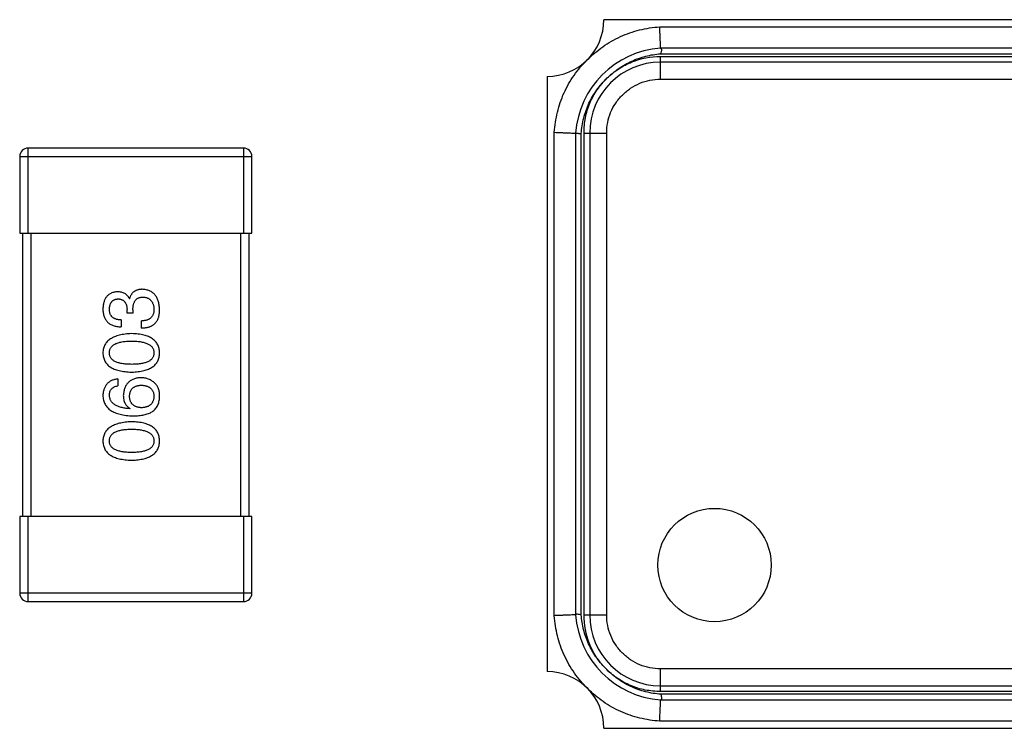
# Model space of a CAD drawing. Header units: millimetres. Extents: x 134 to 283, y 142 to 332.
# Tile 123 of 145: x 196.05 to 199.53, y 292.21 to 294.71. Entities that reach past the tile are written whole.
import ezdxf

# ---------------------------------------------------------------- set-up
doc = ezdxf.new("R2010")
doc.units = ezdxf.units.MM
doc.header["$LTSCALE"] = 0.1
doc.layers.get('0').update_dxf_attribs({"linetype": 'CONTINUOUS'})

msp = doc.modelspace()

# ---------------------------------------------------------------- linework, layer by layer
at = {"color": 7, "linetype": 'Continuous'}
for p, q in [((200.9169, 294.7111), (198.1169, 294.7111)), ((198.3142, 294.6861), (200.7196, 294.6861)), ((200.7169, 294.6111), (198.3169, 294.6111)), ((198.3169, 294.5911), (200.7154, 294.5912)), ((198.3169, 294.5011), (198.3169, 294.5811)), ((198.3169, 294.5811), (200.7169, 294.5811)), ((200.7169, 294.5611), (198.3169, 294.5611)), ((197.9169, 294.5111), (197.9169, 292.4111)), ((198.3169, 294.5011), (200.7169, 294.5011)), ((197.9419, 292.6084), (197.9419, 294.3138)), ((198.0169, 294.3111), (198.0169, 292.6111)), ((198.0369, 292.6111), (198.0368, 294.3096)), ((198.0469, 292.6111), (198.0469, 294.3111)), ((198.0469, 294.3111), (198.1269, 294.3111)), ((198.0669, 294.3111), (198.0669, 292.6111)), ((198.1269, 292.6111), (198.1269, 294.3111)), ((196.0846, 293.958), (196.0846, 294.258)), ((196.8446, 294.258), (196.0846, 294.258)), ((196.8446, 294.258), (196.8446, 293.958)), ((196.0546, 294.228), (196.0546, 293.958)), ((196.0546, 294.228), (196.8746, 294.228)), ((196.8746, 293.958), (196.8746, 294.228)), ((196.0546, 293.958), (196.8746, 293.958)), ((196.0646, 293.958), (196.0646, 292.958)), ((196.0946, 292.958), (196.0946, 293.958)), ((196.8346, 293.958), (196.8346, 292.958)), ((196.8646, 292.958), (196.8646, 293.958)), ((196.4413, 293.7271), (196.4424, 293.7271)), ((196.4336, 293.6758), (196.4336, 293.6889)), ((196.4544, 293.6878), (196.4544, 293.6758)), ((196.4129, 293.6517), (196.4129, 293.6277)), ((196.4544, 293.6758), (196.4336, 293.6758)), ((196.485, 293.6233), (196.485, 293.6485)), ((196.4008, 293.4436), (196.4008, 293.4195)), ((196.4446, 293.3398), (196.4435, 293.3387)), ((196.0546, 292.958), (196.0546, 292.688)), ((196.8746, 292.958), (196.0546, 292.958)), ((196.0846, 292.658), (196.0846, 292.958)), ((196.8446, 292.958), (196.8446, 292.658)), ((196.8746, 292.688), (196.8746, 292.958)), ((196.8746, 292.688), (196.0546, 292.688)), ((196.0846, 292.658), (196.8446, 292.658)), ((198.0469, 292.6111), (198.1269, 292.6111)), ((200.7169, 292.4211), (198.3169, 292.4211)), ((198.3169, 292.3411), (198.3169, 292.4211)), ((198.3169, 292.3611), (200.7169, 292.3611)), ((200.7169, 292.3411), (198.3169, 292.3411)), ((200.7154, 292.331), (198.3184, 292.3311)), ((198.3169, 292.3111), (200.7169, 292.3111)), ((200.7196, 292.2361), (198.3142, 292.2361)), ((198.1169, 292.2111), (200.9169, 292.2111))]:
    msp.add_line(p, q, dxfattribs=at)
msp.add_circle((198.5076, 292.7871), 0.2, dxfattribs=at)
for centre, radius, start, end in [((197.9169, 294.7111), 0.2, 270, 0), ((198.342, 294.286), 0.326, 94.4096, 175.5904), ((198.3169, 294.3111), 0.25, 90, 180), ((196.0846, 294.228), 0.03, 90, 180), ((196.8446, 294.228), 0.03, 0, 90), ((196.0846, 292.688), 0.03, 180, 270), ((196.8446, 292.688), 0.03, 270, 0), ((198.342, 292.6362), 0.326, 184.4096, 265.5904), ((198.3169, 292.6111), 0.25, 180, 270), ((197.9169, 292.2111), 0.2, 0, 90)]:
    msp.add_arc(centre, radius, start, end, dxfattribs=at)
for points, knots in [([(198.0582, 294.5694), (198.0752, 294.5863), (198.1119, 294.6174), (198.1745, 294.6534), (198.2428, 294.6769), (198.2903, 294.6841), (198.3142, 294.6861)], [0, 0, 0, 0, 0.249989, 0.499962, 0.749961, 1, 1, 1, 1]), ([(198.3169, 294.6111), (198.317, 294.6116), (198.3171, 294.6135), (198.3169, 294.6177), (198.3167, 294.6245), (198.3163, 294.6338), (198.3159, 294.645), (198.3154, 294.6578), (198.3148, 294.6717), (198.3143, 294.6812), (198.3142, 294.6861)], [0, 0, 0, 0, 0.019287, 0.07622, 0.16865, 0.293048, 0.444582, 0.617361, 0.804951, 1, 1, 1, 1]), ([(198.1287, 294.5055), (198.1414, 294.5177), (198.1686, 294.5402), (198.2146, 294.5664), (198.2646, 294.5838), (198.2994, 294.5895), (198.3169, 294.5911)], [0, 0, 0, 0, 0.250007, 0.499998, 0.749991, 1, 1, 1, 1]), ([(198.3169, 294.6111), (198.3174, 294.6111), (198.3184, 294.6108), (198.3196, 294.6094), (198.3202, 294.6074), (198.3205, 294.6036), (198.3195, 294.598), (198.318, 294.5935), (198.3169, 294.5911)], [0, 0, 0, 0, 0.06662, 0.140566, 0.233735, 0.350102, 0.647295, 1, 1, 1, 1]), ([(197.9419, 294.3138), (197.9438, 294.3377), (197.9509, 294.3852), (197.9741, 294.4535), (198.01, 294.5161), (198.0412, 294.5526), (198.0582, 294.5694)], [0, 0, 0, 0, 0.250056, 0.500045, 0.749994, 1, 1, 1, 1]), ([(198.1287, 294.5055), (198.1412, 294.5176), (198.1685, 294.5392), (198.2298, 294.5717), (198.2824, 294.5811), (198.3169, 294.5811)], [0, 0, 0, 0, 0.250577, 0.501133, 1, 1, 1, 1]), ([(198.0368, 294.3096), (198.0383, 294.3279), (198.0442, 294.3645), (198.0628, 294.4169), (198.0911, 294.4647), (198.1155, 294.4927), (198.1287, 294.5055)], [0, 0, 0, 0, 0.250013, 0.500006, 0.749993, 1, 1, 1, 1]), ([(198.0469, 294.3111), (198.0469, 294.3291), (198.0502, 294.3653), (198.0658, 294.4176), (198.0923, 294.4652), (198.1157, 294.493), (198.1287, 294.5055)], [0, 0, 0, 0, 0.250013, 0.499999, 0.749987, 1, 1, 1, 1]), ([(198.1269, 294.3111), (198.127, 294.3235), (198.1292, 294.3484), (198.1396, 294.3845), (198.1576, 294.4175), (198.1817, 294.4462), (198.2106, 294.4701), (198.2435, 294.4881), (198.2796, 294.4987), (198.3045, 294.5009), (198.3169, 294.5011)], [0, 0, 0, 0, 0.125002, 0.250015, 0.374972, 0.499976, 0.625004, 0.749965, 0.874983, 1, 1, 1, 1]), ([(197.9419, 294.3138), (197.9515, 294.3135), (197.9653, 294.3128), (197.983, 294.3121), (197.9942, 294.3117), (198.0034, 294.3113), (198.0103, 294.3111), (198.0145, 294.3109), (198.0164, 294.311), (198.0169, 294.3111)], [0, 0, 0, 0, 0.382406, 0.55521, 0.706805, 0.831278, 0.923784, 0.98072, 1, 1, 1, 1]), ([(198.0169, 294.3111), (198.0169, 294.3111), (198.0171, 294.311), (198.0175, 294.3108), (198.0186, 294.3107), (198.0204, 294.3105), (198.0229, 294.3104), (198.0259, 294.3102), (198.0306, 294.3099), (198.0343, 294.3097), (198.0368, 294.3096)], [0, 0, 0, 0, 0.00648, 0.021281, 0.078142, 0.170366, 0.294298, 0.445388, 0.618014, 1, 1, 1, 1]), ([(196.4872, 293.7599), (196.4858, 293.7599), (196.483, 293.7599), (196.4789, 293.7594), (196.475, 293.7589), (196.4713, 293.7579), (196.4678, 293.7568), (196.4645, 293.7554), (196.4614, 293.7537), (196.4584, 293.7518), (196.4557, 293.7496), (196.4532, 293.7471), (196.4509, 293.7444), (196.4488, 293.7415), (196.4469, 293.7382), (196.4451, 293.7348), (196.4437, 293.7311), (196.4428, 293.7285), (196.4424, 293.7271)], [0, 0, 0, 0, 0.071215, 0.138707, 0.20396, 0.266995, 0.327734, 0.387609, 0.445602, 0.503345, 0.561136, 0.618597, 0.677672, 0.738255, 0.799989, 0.863961, 0.930555, 1, 1, 1, 1]), ([(196.5484, 293.6889), (196.5483, 293.6916), (196.548, 293.697), (196.5471, 293.7047), (196.5457, 293.7119), (196.5438, 293.7187), (196.5416, 293.7249), (196.5389, 293.7306), (196.5357, 293.7359), (196.5321, 293.7406), (196.528, 293.7448), (196.5235, 293.7485), (196.5185, 293.7517), (196.5131, 293.7544), (196.5073, 293.7566), (196.501, 293.7582), (196.4942, 293.7594), (196.4896, 293.7598), (196.4872, 293.7599)], [0, 0, 0, 0, 0.078078, 0.151942, 0.221594, 0.28726, 0.350176, 0.409768, 0.467648, 0.523784, 0.578904, 0.634014, 0.689819, 0.746826, 0.805875, 0.867063, 0.931764, 1, 1, 1, 1]), ([(196.3998, 293.7512), (196.3978, 293.751), (196.3939, 293.7507), (196.3883, 293.7496), (196.383, 293.7482), (196.3781, 293.7463), (196.3736, 293.744), (196.3694, 293.7413), (196.3656, 293.7381), (196.3622, 293.7345), (196.3592, 293.7306), (196.3565, 293.7261), (196.3542, 293.7213), (196.3523, 293.7161), (196.3507, 293.7104), (196.3496, 293.7043), (196.3487, 293.6978), (196.3485, 293.6934), (196.3484, 293.6911)], [0, 0, 0, 0, 0.067521, 0.132139, 0.193339, 0.252064, 0.309083, 0.364848, 0.420021, 0.475612, 0.532002, 0.589602, 0.649896, 0.712634, 0.778603, 0.848416, 0.922155, 1, 1, 1, 1]), ([(196.3713, 293.69), (196.3714, 293.6914), (196.3715, 293.694), (196.372, 293.6979), (196.3727, 293.7015), (196.3736, 293.7049), (196.3747, 293.7081), (196.3761, 293.7109), (196.3777, 293.7136), (196.3795, 293.716), (196.3815, 293.7181), (196.3838, 293.72), (196.3862, 293.7217), (196.389, 293.723), (196.3919, 293.7242), (196.3951, 293.725), (196.3984, 293.7257), (196.4007, 293.7259), (196.4019, 293.726)], [0, 0, 0, 0, 0.078051, 0.151197, 0.220412, 0.286742, 0.34933, 0.409464, 0.467368, 0.52298, 0.578639, 0.633998, 0.690142, 0.746855, 0.805868, 0.867776, 0.932345, 1, 1, 1, 1]), ([(196.4413, 293.7271), (196.4403, 293.729), (196.4385, 293.7328), (196.4348, 293.7377), (196.4304, 293.7419), (196.4255, 293.7454), (196.4199, 293.748), (196.4137, 293.7499), (196.4069, 293.751), (196.4022, 293.7511), (196.3998, 293.7512)], [0, 0, 0, 0, 0.125227, 0.244792, 0.361427, 0.478215, 0.59667, 0.722058, 0.856314, 1, 1, 1, 1]), ([(196.4019, 293.726), (196.4032, 293.726), (196.4056, 293.7258), (196.4091, 293.7253), (196.4123, 293.7245), (196.4154, 293.7234), (196.4182, 293.722), (196.4207, 293.7203), (196.4231, 293.7184), (196.4252, 293.7162), (196.4271, 293.7138), (196.4287, 293.711), (196.4301, 293.708), (196.4313, 293.7047), (196.4322, 293.7011), (196.433, 293.6973), (196.4334, 293.6932), (196.4336, 293.6903), (196.4336, 293.6889)], [0, 0, 0, 0, 0.067741, 0.131599, 0.192143, 0.249977, 0.306453, 0.361639, 0.416449, 0.471489, 0.527582, 0.584873, 0.644974, 0.70814, 0.77492, 0.845909, 0.920585, 1, 1, 1, 1]), ([(196.4544, 293.6878), (196.4544, 293.6896), (196.4544, 293.6931), (196.4549, 293.6982), (196.4556, 293.7029), (196.4566, 293.7073), (196.4578, 293.7114), (196.4594, 293.7151), (196.4612, 293.7184), (196.4634, 293.7214), (196.4657, 293.7241), (196.4685, 293.7264), (196.4714, 293.7283), (196.4747, 293.7299), (196.4782, 293.7311), (196.4821, 293.732), (196.4862, 293.7325), (196.489, 293.7326), (196.4905, 293.7326)], [0, 0, 0, 0, 0.082495, 0.159728, 0.232496, 0.300725, 0.365163, 0.425859, 0.483728, 0.538892, 0.592921, 0.646195, 0.699968, 0.754746, 0.811387, 0.870806, 0.933482, 1, 1, 1, 1]), ([(196.4905, 293.7326), (196.4919, 293.7325), (196.4948, 293.7323), (196.4989, 293.7315), (196.5028, 293.7305), (196.5064, 293.7292), (196.5097, 293.7276), (196.5128, 293.7257), (196.5156, 293.7234), (196.5181, 293.7209), (196.5204, 293.7181), (196.5224, 293.7149), (196.5241, 293.7115), (196.5256, 293.7078), (196.5268, 293.7037), (196.5277, 293.6994), (196.5284, 293.6948), (196.5286, 293.6916), (196.5287, 293.69)], [0, 0, 0, 0, 0.068514, 0.133941, 0.195994, 0.255362, 0.312994, 0.369441, 0.424687, 0.480522, 0.537148, 0.594801, 0.654411, 0.716817, 0.781981, 0.850498, 0.923306, 1, 1, 1, 1]), ([(196.3484, 293.6911), (196.3485, 293.6886), (196.3486, 293.6837), (196.3495, 293.6766), (196.3508, 293.6699), (196.3527, 293.6638), (196.355, 293.6581), (196.3579, 293.6529), (196.3612, 293.6482), (196.365, 293.644), (196.3693, 293.6402), (196.3741, 293.637), (196.3794, 293.6343), (196.3851, 293.6319), (196.3914, 293.6301), (196.3981, 293.6288), (196.4053, 293.6279), (196.4103, 293.6278), (196.4129, 293.6277)], [0, 0, 0, 0, 0.073232, 0.142595, 0.207997, 0.270074, 0.329156, 0.386529, 0.441846, 0.496976, 0.551877, 0.607941, 0.665637, 0.725446, 0.788542, 0.855101, 0.925196, 1, 1, 1, 1]), ([(196.4129, 293.6517), (196.4112, 293.6518), (196.4079, 293.6519), (196.4032, 293.6525), (196.3988, 293.6533), (196.3947, 293.6544), (196.391, 293.6559), (196.3876, 293.6576), (196.3845, 293.6595), (196.3817, 293.6618), (196.3792, 293.6643), (196.3771, 293.6672), (196.3753, 293.6703), (196.3739, 293.6737), (196.3727, 293.6774), (196.3719, 293.6813), (196.3714, 293.6856), (196.3714, 293.6885), (196.3713, 293.69)], [0, 0, 0, 0, 0.078134, 0.15164, 0.221358, 0.286689, 0.348614, 0.407697, 0.464247, 0.520153, 0.574432, 0.629291, 0.684538, 0.742032, 0.801329, 0.863637, 0.930123, 1, 1, 1, 1]), ([(196.5287, 293.69), (196.5287, 293.6883), (196.5286, 293.6852), (196.5281, 293.6806), (196.5273, 293.6762), (196.526, 293.6723), (196.5245, 293.6685), (196.5227, 293.6652), (196.5204, 293.6621), (196.5178, 293.6593), (196.5149, 293.6569), (196.5116, 293.6547), (196.508, 293.6529), (196.5041, 293.6514), (196.4998, 293.6501), (196.4952, 293.6493), (196.4902, 293.6486), (196.4868, 293.6485), (196.485, 293.6485)], [0, 0, 0, 0, 0.071272, 0.13882, 0.201858, 0.262757, 0.320043, 0.376709, 0.431462, 0.486034, 0.541209, 0.597703, 0.65589, 0.717768, 0.782056, 0.850407, 0.92277, 1, 1, 1, 1]), ([(196.5418, 293.6528), (196.5424, 293.654), (196.5434, 293.6563), (196.5448, 293.6601), (196.5459, 293.6641), (196.5468, 293.6685), (196.5475, 293.6732), (196.548, 293.6781), (196.5483, 293.6834), (196.5484, 293.687), (196.5484, 293.6889)], [0, 0, 0, 0, 0.101955, 0.208983, 0.322698, 0.44339, 0.570851, 0.70629, 0.84885, 1, 1, 1, 1]), ([(196.485, 293.6233), (196.4868, 293.6234), (196.4903, 293.6235), (196.4954, 293.6239), (196.5002, 293.6246), (196.5049, 293.6255), (196.5093, 293.6266), (196.5135, 293.6279), (196.5174, 293.6295), (196.521, 293.6312), (196.5245, 293.6331), (196.5277, 293.6353), (196.5307, 293.6377), (196.5334, 293.6403), (196.5359, 293.6431), (196.5381, 293.6461), (196.5402, 293.6494), (196.5413, 293.6517), (196.5418, 293.6528)], [0, 0, 0, 0, 0.078937, 0.154495, 0.226898, 0.296844, 0.363348, 0.427781, 0.48946, 0.549586, 0.607902, 0.664733, 0.720805, 0.776157, 0.831175, 0.886736, 0.943094, 1, 1, 1, 1]), ([(196.45, 293.6034), (196.446, 293.6032), (196.4382, 293.6029), (196.4269, 293.6017), (196.4164, 293.6001), (196.4066, 293.5981), (196.3975, 293.5956), (196.3892, 293.5925), (196.3817, 293.589), (196.3749, 293.585), (196.3689, 293.5805), (196.3636, 293.5755), (196.3591, 293.5701), (196.3554, 293.5641), (196.3525, 293.5577), (196.3503, 293.5508), (196.3489, 293.5434), (196.3485, 293.5383), (196.3484, 293.5356)], [0, 0, 0, 0, 0.088475, 0.171606, 0.249595, 0.322626, 0.391327, 0.455765, 0.516374, 0.573675, 0.628522, 0.681161, 0.732559, 0.783563, 0.83504, 0.887639, 0.942585, 1, 1, 1, 1]), ([(196.5484, 293.5356), (196.5483, 293.5383), (196.548, 293.5435), (196.5468, 293.551), (196.5447, 293.558), (196.542, 293.5645), (196.5384, 293.5705), (196.5341, 293.5761), (196.5291, 293.5811), (196.5232, 293.5856), (196.5167, 293.5895), (196.5093, 293.593), (196.5013, 293.596), (196.4925, 293.5985), (196.4829, 293.6005), (196.4726, 293.602), (196.4616, 293.603), (196.454, 293.6033), (196.45, 293.6034)], [0, 0, 0, 0, 0.059134, 0.115603, 0.169236, 0.221572, 0.273254, 0.32474, 0.377319, 0.431815, 0.488555, 0.548609, 0.612242, 0.680182, 0.75251, 0.829782, 0.91231, 1, 1, 1, 1]), ([(196.3713, 293.5356), (196.3714, 293.5373), (196.3715, 293.5406), (196.3724, 293.5454), (196.374, 293.5498), (196.3761, 293.5539), (196.379, 293.5576), (196.3824, 293.5611), (196.3864, 293.5642), (196.3911, 293.567), (196.3963, 293.5694), (196.4022, 293.5715), (196.4087, 293.5732), (196.4158, 293.5747), (196.4234, 293.5758), (196.4318, 293.5766), (196.4407, 293.5771), (196.4469, 293.5771), (196.45, 293.5772)], [0, 0, 0, 0, 0.050604, 0.098688, 0.145699, 0.191791, 0.238625, 0.286717, 0.337546, 0.391814, 0.449755, 0.512106, 0.579685, 0.652048, 0.730262, 0.814146, 0.904281, 1, 1, 1, 1]), ([(196.45, 293.5772), (196.4532, 293.5771), (196.4592, 293.5771), (196.468, 293.5766), (196.4763, 293.5758), (196.4839, 293.5747), (196.4909, 293.5732), (196.4973, 293.5715), (196.5032, 293.5694), (196.5084, 293.5669), (196.5131, 293.5642), (196.5171, 293.5611), (196.5206, 293.5577), (196.5235, 293.5539), (196.5257, 293.5498), (196.5274, 293.5454), (196.5284, 293.5406), (196.5286, 293.5373), (196.5287, 293.5356)], [0, 0, 0, 0, 0.094834, 0.184067, 0.267029, 0.344713, 0.417334, 0.484367, 0.546941, 0.604717, 0.65953, 0.710539, 0.759381, 0.806382, 0.853027, 0.900623, 0.949121, 1, 1, 1, 1]), ([(196.3484, 293.5356), (196.3485, 293.533), (196.3487, 293.5278), (196.35, 293.5203), (196.3522, 293.5133), (196.355, 293.5068), (196.3587, 293.5007), (196.3631, 293.4952), (196.3683, 293.4902), (196.3744, 293.4857), (196.3812, 293.4817), (196.3887, 293.4783), (196.3971, 293.4753), (196.4062, 293.4728), (196.416, 293.4708), (196.4267, 293.4693), (196.4381, 293.4683), (196.446, 293.468), (196.45, 293.4679)], [0, 0, 0, 0, 0.057911, 0.113262, 0.165956, 0.217443, 0.268511, 0.319665, 0.372, 0.426129, 0.483365, 0.543779, 0.607756, 0.676562, 0.749704, 0.827713, 0.911177, 1, 1, 1, 1]), ([(196.45, 293.4952), (196.4469, 293.4952), (196.4407, 293.4953), (196.4318, 293.4958), (196.4235, 293.4965), (196.4158, 293.4976), (196.4087, 293.4991), (196.4022, 293.5007), (196.3963, 293.5028), (196.3911, 293.5052), (196.3864, 293.5078), (196.3824, 293.5108), (196.379, 293.5142), (196.3762, 293.5179), (196.374, 293.5219), (196.3724, 293.5262), (196.3715, 293.5308), (196.3714, 293.534), (196.3713, 293.5356)], [0, 0, 0, 0, 0.096452, 0.187278, 0.271765, 0.350519, 0.423437, 0.491321, 0.554011, 0.612224, 0.666281, 0.717003, 0.764884, 0.811423, 0.856783, 0.902993, 0.950236, 1, 1, 1, 1]), ([(196.45, 293.4679), (196.454, 293.468), (196.4616, 293.4683), (196.4726, 293.4693), (196.4829, 293.4708), (196.4925, 293.4728), (196.5013, 293.4753), (196.5093, 293.4783), (196.5167, 293.4817), (196.5232, 293.4858), (196.5291, 293.4902), (196.5341, 293.4952), (196.5384, 293.5008), (196.542, 293.5068), (196.5447, 293.5133), (196.5468, 293.5203), (196.548, 293.5278), (196.5483, 293.533), (196.5484, 293.5356)], [0, 0, 0, 0, 0.087693, 0.170223, 0.247496, 0.319826, 0.387768, 0.451403, 0.511459, 0.568358, 0.622671, 0.675251, 0.726739, 0.778422, 0.830759, 0.884394, 0.940865, 1, 1, 1, 1]), ([(196.5287, 293.5356), (196.5286, 293.534), (196.5285, 293.5308), (196.5276, 293.5262), (196.5261, 293.5218), (196.5238, 293.5179), (196.5211, 293.5142), (196.5177, 293.5108), (196.5136, 293.5078), (196.509, 293.5052), (196.5037, 293.5028), (196.4979, 293.5007), (196.4913, 293.4991), (196.4843, 293.4976), (196.4766, 293.4965), (196.4683, 293.4958), (196.4594, 293.4953), (196.4532, 293.4952), (196.45, 293.4952)], [0, 0, 0, 0, 0.049766, 0.097012, 0.143225, 0.188786, 0.235079, 0.282962, 0.333687, 0.387747, 0.445963, 0.508657, 0.576545, 0.649868, 0.72822, 0.812712, 0.903543, 1, 1, 1, 1]), ([(196.4008, 293.4436), (196.3989, 293.4433), (196.395, 293.4429), (196.3893, 293.4416), (196.384, 293.44), (196.3791, 293.438), (196.3746, 293.4357), (196.3704, 293.4329), (196.3665, 293.4299), (196.363, 293.4265), (196.36, 293.4226), (196.3572, 293.4184), (196.3548, 293.4139), (196.3528, 293.4089), (196.3511, 293.4036), (196.3498, 293.398), (196.3489, 293.3919), (196.3486, 293.3878), (196.3484, 293.3857)], [0, 0, 0, 0, 0.06947, 0.136096, 0.199592, 0.260665, 0.319672, 0.377156, 0.433415, 0.489984, 0.546535, 0.604276, 0.663499, 0.725182, 0.788953, 0.855683, 0.926216, 1, 1, 1, 1]), ([(196.4828, 293.448), (196.4805, 293.4478), (196.4759, 293.4476), (196.4693, 293.4466), (196.463, 293.4452), (196.4572, 293.4434), (196.4518, 293.4411), (196.4469, 293.4383), (196.4423, 293.4351), (196.4382, 293.4314), (196.4345, 293.4272), (196.4312, 293.4226), (196.4284, 293.4175), (196.4259, 293.4121), (196.4239, 293.4061), (196.4224, 293.3997), (196.4212, 293.3928), (196.4207, 293.3881), (196.4205, 293.3857)], [0, 0, 0, 0, 0.071527, 0.139094, 0.20346, 0.264939, 0.323904, 0.381383, 0.437591, 0.493343, 0.549401, 0.606085, 0.664838, 0.725424, 0.788712, 0.855452, 0.925772, 1, 1, 1, 1]), ([(196.532, 293.4283), (196.5303, 293.4299), (196.5268, 293.433), (196.5212, 293.437), (196.5154, 293.4404), (196.5094, 293.4432), (196.5031, 293.4453), (196.4965, 293.4469), (196.4897, 293.4478), (196.4851, 293.4479), (196.4828, 293.448)], [0, 0, 0, 0, 0.129393, 0.255335, 0.378531, 0.500878, 0.622934, 0.746191, 0.87096, 1, 1, 1, 1]), ([(196.3713, 293.3857), (196.3714, 293.3879), (196.3715, 293.3923), (196.373, 293.3984), (196.3753, 293.4038), (196.3786, 293.4085), (196.3828, 293.4124), (196.388, 293.4156), (196.3941, 293.4181), (196.3985, 293.419), (196.4008, 293.4195)], [0, 0, 0, 0, 0.136586, 0.261496, 0.378089, 0.490612, 0.605522, 0.725767, 0.8561, 1, 1, 1, 1]), ([(196.4424, 293.3824), (196.4424, 293.3839), (196.4426, 293.3868), (196.4432, 293.3911), (196.4441, 293.3951), (196.4453, 293.3988), (196.4468, 293.4022), (196.4487, 293.4054), (196.4508, 293.4082), (196.4533, 293.4109), (196.456, 293.4132), (196.4591, 293.4153), (196.4625, 293.417), (196.4662, 293.4186), (196.4702, 293.4197), (196.4745, 293.4207), (196.4791, 293.4214), (196.4823, 293.4216), (196.4839, 293.4217)], [0, 0, 0, 0, 0.069884, 0.136529, 0.199638, 0.259844, 0.317774, 0.374356, 0.430026, 0.485148, 0.5409, 0.597889, 0.657472, 0.718614, 0.783613, 0.85129, 0.923712, 1, 1, 1, 1]), ([(196.4839, 293.4217), (196.4856, 293.4216), (196.489, 293.4214), (196.4939, 293.4207), (196.4984, 293.4198), (196.5026, 293.4186), (196.5066, 293.4172), (196.5102, 293.4154), (196.5135, 293.4134), (196.5164, 293.4111), (196.5191, 293.4086), (196.5215, 293.4058), (196.5235, 293.4027), (196.5252, 293.3994), (196.5266, 293.3958), (196.5276, 293.3919), (196.5283, 293.3878), (196.5286, 293.3849), (196.5287, 293.3835)], [0, 0, 0, 0, 0.078863, 0.153308, 0.223539, 0.289857, 0.35341, 0.413572, 0.471721, 0.528235, 0.584279, 0.638781, 0.69466, 0.751251, 0.809198, 0.869697, 0.933318, 1, 1, 1, 1]), ([(196.5484, 293.3791), (196.5484, 293.3819), (196.5485, 293.3873), (196.5479, 293.3951), (196.5468, 293.4023), (196.545, 293.4088), (196.5427, 293.4147), (196.5397, 293.4199), (196.5362, 293.4245), (196.5334, 293.427), (196.532, 293.4283)], [0, 0, 0, 0, 0.156782, 0.301945, 0.436395, 0.561474, 0.678489, 0.78853, 0.894967, 1, 1, 1, 1]), ([(196.3484, 293.3857), (196.3486, 293.3828), (196.3489, 293.3773), (196.3504, 293.3693), (196.3526, 293.3618), (196.3557, 293.3549), (196.3595, 293.3485), (196.3643, 293.3426), (196.3697, 293.3372), (196.376, 293.3325), (196.3831, 293.3282), (196.3909, 293.3245), (196.3996, 293.3213), (196.409, 293.3187), (196.4192, 293.3166), (196.4303, 293.3151), (196.4421, 293.3139), (196.4502, 293.3137), (196.4544, 293.3135)], [0, 0, 0, 0, 0.058957, 0.115262, 0.16907, 0.221312, 0.273147, 0.324961, 0.377649, 0.432026, 0.488925, 0.549039, 0.612912, 0.680653, 0.753056, 0.830314, 0.912483, 1, 1, 1, 1]), ([(196.4435, 293.3387), (196.4406, 293.3389), (196.4351, 293.3393), (196.4272, 293.3403), (196.4198, 293.3416), (196.4129, 293.3431), (196.4065, 293.345), (196.4006, 293.3472), (196.3953, 293.3497), (196.3905, 293.3525), (196.3862, 293.3556), (196.3825, 293.359), (196.3792, 293.3627), (196.3766, 293.3667), (196.3744, 293.371), (196.3729, 293.3756), (196.3717, 293.3805), (196.3715, 293.3839), (196.3713, 293.3857)], [0, 0, 0, 0, 0.089218, 0.173709, 0.252753, 0.326963, 0.397099, 0.462534, 0.524018, 0.582178, 0.637235, 0.689955, 0.741228, 0.791618, 0.841661, 0.892925, 0.945259, 1, 1, 1, 1]), ([(196.4205, 293.3857), (196.4206, 293.383), (196.4207, 293.3779), (196.4218, 293.3706), (196.4238, 293.3639), (196.4263, 293.3578), (196.4298, 293.3523), (196.4339, 293.3474), (196.4389, 293.3432), (196.4426, 293.3409), (196.4446, 293.3398)], [0, 0, 0, 0, 0.144617, 0.279572, 0.40596, 0.526097, 0.64389, 0.760003, 0.877724, 1, 1, 1, 1]), ([(196.485, 293.342), (196.4833, 293.3421), (196.4801, 293.3423), (196.4753, 293.343), (196.4709, 293.344), (196.4668, 293.3452), (196.463, 293.3468), (196.4595, 293.3486), (196.4564, 293.3507), (196.4535, 293.3531), (196.451, 293.3558), (196.4488, 293.3588), (196.4469, 293.362), (196.4454, 293.3655), (196.4441, 293.3694), (196.4432, 293.3735), (196.4426, 293.3778), (196.4424, 293.3808), (196.4424, 293.3824)], [0, 0, 0, 0, 0.076072, 0.148369, 0.216753, 0.281358, 0.342792, 0.401604, 0.458929, 0.514444, 0.569818, 0.625343, 0.681554, 0.739608, 0.800134, 0.863477, 0.929547, 1, 1, 1, 1]), ([(196.5287, 293.3835), (196.5286, 293.3819), (196.5285, 293.3788), (196.5278, 293.3743), (196.5269, 293.3701), (196.5256, 293.3662), (196.5241, 293.3625), (196.5221, 293.3592), (196.5199, 293.3561), (196.5172, 293.3534), (196.5144, 293.3509), (196.5111, 293.3488), (196.5076, 293.3468), (196.5037, 293.3453), (196.4994, 293.344), (196.4949, 293.343), (196.4901, 293.3423), (196.4867, 293.3421), (196.485, 293.342)], [0, 0, 0, 0, 0.070403, 0.137196, 0.200053, 0.260887, 0.31876, 0.37535, 0.430743, 0.485927, 0.541678, 0.598832, 0.657726, 0.719441, 0.783504, 0.851852, 0.923533, 1, 1, 1, 1]), ([(196.5222, 293.3277), (196.5242, 293.3292), (196.5281, 293.3322), (196.5333, 293.3374), (196.5377, 293.3431), (196.5414, 293.3493), (196.5444, 293.356), (196.5465, 293.3633), (196.5479, 293.371), (196.5482, 293.3764), (196.5484, 293.3791)], [0, 0, 0, 0, 0.125033, 0.246266, 0.36603, 0.485265, 0.606781, 0.732144, 0.862551, 1, 1, 1, 1]), ([(196.4544, 293.3135), (196.4579, 293.3136), (196.4648, 293.3136), (196.4748, 293.3144), (196.4843, 293.3154), (196.493, 293.317), (196.5012, 293.3189), (196.5088, 293.3214), (196.5158, 293.3243), (196.5201, 293.3266), (196.5222, 293.3277)], [0, 0, 0, 0, 0.151498, 0.29521, 0.430242, 0.557137, 0.677306, 0.790845, 0.898111, 1, 1, 1, 1]), ([(196.45, 293.2925), (196.446, 293.2924), (196.4382, 293.292), (196.4269, 293.2909), (196.4164, 293.2893), (196.4066, 293.2872), (196.3975, 293.2847), (196.3892, 293.2817), (196.3817, 293.2781), (196.3749, 293.2741), (196.3689, 293.2696), (196.3636, 293.2647), (196.3591, 293.2592), (196.3554, 293.2532), (196.3525, 293.2468), (196.3503, 293.2399), (196.3489, 293.2325), (196.3485, 293.2274), (196.3484, 293.2248)], [0, 0, 0, 0, 0.088475, 0.171606, 0.249595, 0.322626, 0.391327, 0.455765, 0.516374, 0.573675, 0.628522, 0.681161, 0.732559, 0.783563, 0.83504, 0.887639, 0.942585, 1, 1, 1, 1]), ([(196.5484, 293.2248), (196.5483, 293.2274), (196.548, 293.2326), (196.5468, 293.2401), (196.5447, 293.2471), (196.542, 293.2536), (196.5384, 293.2597), (196.5341, 293.2652), (196.5291, 293.2702), (196.5232, 293.2747), (196.5167, 293.2787), (196.5093, 293.2821), (196.5013, 293.2851), (196.4925, 293.2876), (196.4829, 293.2896), (196.4726, 293.2911), (196.4616, 293.2921), (196.454, 293.2924), (196.45, 293.2925)], [0, 0, 0, 0, 0.059134, 0.115603, 0.169236, 0.221572, 0.273254, 0.32474, 0.377319, 0.431815, 0.488555, 0.548609, 0.612242, 0.680182, 0.75251, 0.829782, 0.91231, 1, 1, 1, 1]), ([(196.3713, 293.2248), (196.3714, 293.2264), (196.3715, 293.2297), (196.3724, 293.2345), (196.374, 293.2389), (196.3761, 293.243), (196.379, 293.2468), (196.3824, 293.2502), (196.3864, 293.2533), (196.3911, 293.2561), (196.3963, 293.2585), (196.4022, 293.2606), (196.4087, 293.2624), (196.4158, 293.2638), (196.4234, 293.2649), (196.4318, 293.2657), (196.4407, 293.2662), (196.4469, 293.2663), (196.45, 293.2663)], [0, 0, 0, 0, 0.050604, 0.098688, 0.145699, 0.191791, 0.238625, 0.286717, 0.337546, 0.391814, 0.449755, 0.512106, 0.579685, 0.652048, 0.730262, 0.814146, 0.904281, 1, 1, 1, 1]), ([(196.45, 293.2663), (196.4532, 293.2663), (196.4592, 293.2662), (196.468, 293.2657), (196.4763, 293.2649), (196.4839, 293.2638), (196.4909, 293.2624), (196.4973, 293.2606), (196.5032, 293.2585), (196.5084, 293.2561), (196.5131, 293.2533), (196.5171, 293.2502), (196.5206, 293.2468), (196.5235, 293.243), (196.5257, 293.2389), (196.5274, 293.2345), (196.5284, 293.2297), (196.5286, 293.2264), (196.5287, 293.2248)], [0, 0, 0, 0, 0.094834, 0.184067, 0.267029, 0.344713, 0.417334, 0.484367, 0.546941, 0.604717, 0.65953, 0.710539, 0.759381, 0.806382, 0.853027, 0.900623, 0.949121, 1, 1, 1, 1]), ([(196.3484, 293.2248), (196.3485, 293.2221), (196.3487, 293.2169), (196.35, 293.2094), (196.3522, 293.2024), (196.355, 293.1959), (196.3587, 293.1899), (196.3631, 293.1844), (196.3683, 293.1793), (196.3744, 293.1749), (196.3812, 293.1709), (196.3887, 293.1674), (196.3971, 293.1644), (196.4062, 293.1619), (196.416, 293.1599), (196.4267, 293.1584), (196.4381, 293.1574), (196.446, 293.1571), (196.45, 293.157)], [0, 0, 0, 0, 0.057911, 0.113262, 0.165956, 0.217443, 0.268511, 0.319665, 0.372, 0.426129, 0.483365, 0.543779, 0.607756, 0.676562, 0.749704, 0.827713, 0.911177, 1, 1, 1, 1]), ([(196.45, 293.1843), (196.4469, 293.1844), (196.4407, 293.1844), (196.4318, 293.1849), (196.4235, 293.1857), (196.4158, 293.1867), (196.4087, 293.1882), (196.4022, 293.1899), (196.3963, 293.1919), (196.3911, 293.1943), (196.3864, 293.197), (196.3824, 293.2), (196.379, 293.2033), (196.3762, 293.207), (196.374, 293.211), (196.3724, 293.2153), (196.3715, 293.2199), (196.3714, 293.2231), (196.3713, 293.2248)], [0, 0, 0, 0, 0.096452, 0.187278, 0.271765, 0.350519, 0.423437, 0.491321, 0.554011, 0.612224, 0.666281, 0.717003, 0.764884, 0.811423, 0.856783, 0.902993, 0.950236, 1, 1, 1, 1]), ([(196.45, 293.157), (196.454, 293.1571), (196.4616, 293.1574), (196.4726, 293.1584), (196.4829, 293.1599), (196.4925, 293.1619), (196.5013, 293.1644), (196.5093, 293.1674), (196.5167, 293.1709), (196.5232, 293.1749), (196.5291, 293.1793), (196.5341, 293.1844), (196.5384, 293.1899), (196.542, 293.1959), (196.5447, 293.2024), (196.5468, 293.2094), (196.548, 293.2169), (196.5483, 293.2221), (196.5484, 293.2248)], [0, 0, 0, 0, 0.087693, 0.170223, 0.247496, 0.319826, 0.387768, 0.451403, 0.511459, 0.568358, 0.622671, 0.675251, 0.726739, 0.778422, 0.830759, 0.884394, 0.940865, 1, 1, 1, 1]), ([(196.5287, 293.2248), (196.5286, 293.2231), (196.5285, 293.2199), (196.5276, 293.2153), (196.5261, 293.211), (196.5238, 293.207), (196.5211, 293.2033), (196.5177, 293.2), (196.5136, 293.197), (196.509, 293.1943), (196.5037, 293.1919), (196.4979, 293.1899), (196.4913, 293.1882), (196.4843, 293.1867), (196.4766, 293.1857), (196.4683, 293.1849), (196.4594, 293.1844), (196.4532, 293.1844), (196.45, 293.1843)], [0, 0, 0, 0, 0.049766, 0.097012, 0.143225, 0.188786, 0.235079, 0.282962, 0.333687, 0.387747, 0.445963, 0.508657, 0.576545, 0.649868, 0.72822, 0.812712, 0.903543, 1, 1, 1, 1]), ([(198.0169, 292.6111), (198.0164, 292.6112), (198.0145, 292.6113), (198.0103, 292.6111), (198.0035, 292.6109), (197.9942, 292.6105), (197.983, 292.6101), (197.9702, 292.6096), (197.9563, 292.609), (197.9468, 292.6085), (197.9419, 292.6084)], [0, 0, 0, 0, 0.019287, 0.07622, 0.16865, 0.293048, 0.444582, 0.617361, 0.804951, 1, 1, 1, 1]), ([(198.0169, 292.6111), (198.0169, 292.6116), (198.0172, 292.6126), (198.0186, 292.6138), (198.0206, 292.6144), (198.0244, 292.6147), (198.03, 292.6137), (198.0345, 292.6122), (198.0369, 292.6111)], [0, 0, 0, 0, 0.066619, 0.140566, 0.233735, 0.350103, 0.647295, 1, 1, 1, 1]), ([(198.1225, 292.4229), (198.1103, 292.4356), (198.0878, 292.4628), (198.0616, 292.5088), (198.0441, 292.5588), (198.0384, 292.5936), (198.0369, 292.6111)], [0, 0, 0, 0, 0.250007, 0.499998, 0.749991, 1, 1, 1, 1]), ([(198.1225, 292.4229), (198.1104, 292.4354), (198.0888, 292.4627), (198.0563, 292.524), (198.0469, 292.5766), (198.0469, 292.6111)], [0, 0, 0, 0, 0.250577, 0.501133, 1, 1, 1, 1]), ([(198.3169, 292.4211), (198.3045, 292.4212), (198.2796, 292.4234), (198.2435, 292.4338), (198.2105, 292.4518), (198.1818, 292.4759), (198.1579, 292.5048), (198.1399, 292.5377), (198.1293, 292.5738), (198.1271, 292.5987), (198.1269, 292.6111)], [0, 0, 0, 0, 0.125002, 0.250015, 0.374972, 0.499976, 0.625004, 0.749965, 0.874983, 1, 1, 1, 1]), ([(198.0599, 292.351), (198.0429, 292.368), (198.0114, 292.4049), (197.975, 292.4678), (197.9512, 292.5365), (197.9439, 292.5843), (197.9419, 292.6084)], [0, 0, 0, 0, 0.250009, 0.499966, 0.749954, 1, 1, 1, 1]), ([(198.3169, 292.3411), (198.2989, 292.3411), (198.2627, 292.3444), (198.2104, 292.36), (198.1628, 292.3865), (198.135, 292.4099), (198.1225, 292.4229)], [0, 0, 0, 0, 0.250013, 0.499999, 0.749987, 1, 1, 1, 1]), ([(198.3184, 292.3311), (198.3001, 292.3325), (198.2635, 292.3384), (198.2111, 292.357), (198.1632, 292.3853), (198.1353, 292.4097), (198.1225, 292.4229)], [0, 0, 0, 0, 0.250012, 0.500004, 0.749992, 1, 1, 1, 1]), ([(198.3142, 292.2361), (198.2905, 292.238), (198.2433, 292.245), (198.1754, 292.2679), (198.1132, 292.3034), (198.0767, 292.3342), (198.0599, 292.351)], [0, 0, 0, 0, 0.250041, 0.500042, 0.750011, 1, 1, 1, 1]), ([(198.3169, 292.3111), (198.3175, 292.3111), (198.3187, 292.3112), (198.3202, 292.3125), (198.3211, 292.3145), (198.3218, 292.3182), (198.321, 292.324), (198.3195, 292.3286), (198.3184, 292.3311)], [0, 0, 0, 0, 0.077036, 0.154478, 0.246659, 0.361044, 0.653318, 1, 1, 1, 1]), ([(198.3142, 292.2361), (198.3145, 292.2457), (198.3152, 292.2595), (198.3159, 292.2772), (198.3163, 292.2884), (198.3166, 292.2976), (198.3169, 292.3045), (198.3171, 292.3087), (198.3169, 292.3106), (198.3169, 292.3111)], [0, 0, 0, 0, 0.382406, 0.55521, 0.706805, 0.831278, 0.923784, 0.98072, 1, 1, 1, 1])]:
    msp.add_open_spline(points, degree=3, knots=knots, dxfattribs=at)

doc.saveas('drawing.dxf')
